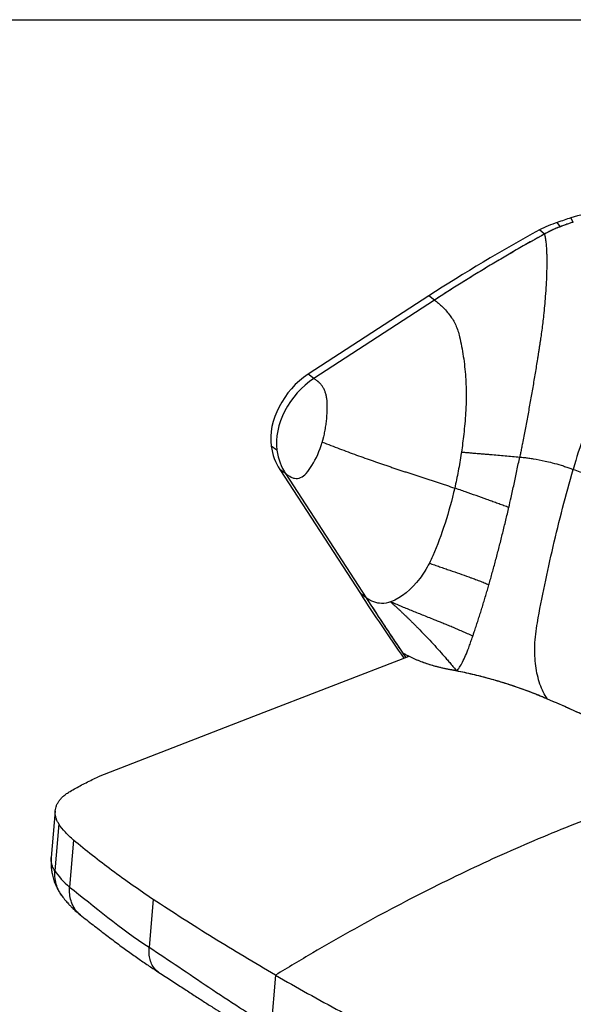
# Model space of a CAD drawing. Header units: millimetres. Extents: x 8 to 414, y 7 to 290.
# Tile 12 of 13: x 313 to 358, y 210 to 290. Entities that reach past the tile are written whole.
import ezdxf

# ---------------------------------------------------------------- set-up
doc = ezdxf.new("R2010")
doc.units = ezdxf.units.MM
doc.layers.add('KADER', color=7, linetype='Continuous')

msp = doc.modelspace()

# ---------------------------------------------------------------- linework, layer by layer
at = {"color": 7, "linetype": 'Continuous', "lineweight": 25}
for p, q in [((357.778, 273.46), (357.574, 273.802)), ((355.408, 272.478), (355, 272.825)), ((356.721, 273.085), (356.469, 273.431)), ((345.949, 267.427), (336.094, 261.03)), ((346.423, 267.085), (345.949, 267.427)), ((346.423, 267.085), (336.568, 260.689)), ((336.568, 260.689), (336.094, 261.03)), ((333.541, 254.818), (333.067, 255.159)), ((334.248, 252.913), (333.773, 253.255)), ((333.773, 253.255), (340.362, 243.098)), ((334.248, 252.913), (340.836, 242.757)), ((340.836, 242.757), (340.362, 243.098)), ((343.82, 238.253), (344.077, 237.875)), ((318.564, 227.96), (318.924, 228.115)), ((315.41, 225.349), (315.079, 221.524)), ((315.707, 224.282), (315.375, 220.448)), ((316.914, 222.954), (316.583, 219.125)), ((323.43, 218.107), (323.092, 214.201)), ((333.425, 211.924), (333.061, 207.715))]:
    msp.add_line(p, q, dxfattribs=at)
at = {"color": 8, "linetype": 'Continuous', "lineweight": 25}
msp.add_line((357.778, 273.46), (357.778, 273.46), dxfattribs=at)
at = {"color": 7, "linetype": 'Continuous', "lineweight": 25, "flags": 128}
msp.add_lwpolyline([(344.332, 237.974), (331.628, 233.045), (318.924, 228.115)], dxfattribs=at)
at = {"color": 7, "linetype": 'Continuous', "lineweight": 25}
for centre, major_axis, ratio, start_param, end_param in [((360.421, 264.199), (14.79, 4.73), 0.644956, 1.265068, 1.557046), ((360.91, 262.484), (17.372, 5.673), 0.645531, 1.552096, 1.615884), ((401.306, 218.861), (99.442, 35.666), 0.647746, 1.8133, 1.91562), ((358.292, 269.11), (7.041, 1.905), 0.639524, 1.657382, 1.878159), ((358.292, 269.11), (6.194, 2.264), 0.64811, 1.587599, 1.808376), ((360.91, 262.484), (16.516, 6.037), 0.64811, 1.52381, 1.587599), ((401.306, 218.861), (98.582, 36.032), 0.64811, 1.808376, 1.910696), ((337.101, 257.304), (2.991, 4.029), 0.686747, 1.073983, 2.536494), ((337.575, 256.963), (2.991, 4.029), 0.686747, 1.073983, 2.536494), ((339.01, 258.319), (4.406, 5.935), 0.686747, 2.536494, 2.905948), ((339.484, 257.978), (4.406, 5.935), 0.686747, 2.536494, 2.905948), ((400.73, 216.354), (-77.88, 84.099), 0.268561, 1.013314, 1.076807), ((400.73, 216.354), (-77.01, 84.061), 0.271476, 1.017305, 1.075934)]:
    msp.add_ellipse(centre, major_axis=major_axis, ratio=ratio, start_param=start_param, end_param=end_param, dxfattribs=at)
for points, knots in [([(356.721, 273.085), (356.698, 273.077), (356.652, 273.059), (356.584, 273.032), (356.516, 273.006), (356.449, 272.978), (356.349, 272.937), (356.216, 272.879), (356.05, 272.805), (355.887, 272.727), (355.743, 272.656), (355.618, 272.592), (355.512, 272.536), (355.443, 272.497), (355.408, 272.478)], [0, 0, 0, 0, 0.050162, 0.100043, 0.149649, 0.198986, 0.248058, 0.372618, 0.497753, 0.622885, 0.748576, 0.832611, 0.916412, 1, 1, 1, 1]), ([(357.778, 273.46), (357.733, 273.445), (357.644, 273.416), (357.512, 273.371), (357.38, 273.325), (357.231, 273.272), (357.068, 273.214), (356.892, 273.15), (356.777, 273.107), (356.721, 273.085)], [0, 0, 0, 0, 0.125483, 0.249344, 0.373086, 0.499152, 0.671147, 0.838086, 1, 1, 1, 1]), ([(355.408, 272.478), (355.31, 272.424), (355.118, 272.317), (354.829, 272.156), (354.544, 271.996), (353.969, 271.672), (353.111, 271.182), (351.976, 270.52), (350.848, 269.85), (349.728, 269.171), (348.803, 268.599), (348.068, 268.138), (347.518, 267.789), (346.97, 267.439), (346.605, 267.203), (346.423, 267.085)], [0, 0, 0, 0, 0.031791, 0.062347, 0.093541, 0.124716, 0.249522, 0.374417, 0.499386, 0.624438, 0.749557, 0.811953, 0.87449, 0.937172, 1, 1, 1, 1]), ([(355.408, 272.478), (355.411, 272.467), (355.418, 272.443), (355.431, 272.395), (355.453, 272.307), (355.493, 272.116), (355.53, 271.866), (355.559, 271.587), (355.576, 271.363), (355.588, 271.165), (355.593, 271.017), (355.595, 270.933), (355.597, 270.89), (355.597, 270.874)], [0, 0, 0, 0, 0.031256, 0.06251, 0.125012, 0.250017, 0.499943, 0.624954, 0.749967, 0.874978, 0.937479, 0.975079, 1, 1, 1, 1]), ([(355.597, 270.874), (355.597, 270.859), (355.598, 270.827), (355.599, 270.763), (355.602, 270.647), (355.605, 270.416), (355.605, 269.943), (355.592, 269.231), (355.553, 268.332), (355.478, 267.208), (355.363, 265.971), (355.228, 264.842), (355.138, 264.192), (355.095, 263.892), (355.073, 263.746), (355.051, 263.597), (355.036, 263.497), (355.028, 263.444)], [0, 0, 0, 0, 0.006901, 0.01563, 0.031258, 0.062515, 0.125025, 0.250009, 0.375027, 0.500028, 0.699951, 0.849964, 0.924982, 0.943981, 0.962491, 0.980091, 1, 1, 1, 1]), ([(367.002, 271.145), (366.944, 271.072), (366.886, 270.998), (366.77, 270.85), (366.712, 270.775), (366.539, 270.552), (366.425, 270.401), (366.082, 269.948), (365.855, 269.641), (365.183, 268.709), (364.743, 268.07), (363.881, 266.758), (363.459, 266.084), (362.635, 264.699), (362.233, 263.987), (361.449, 262.523), (361.068, 261.77), (360.329, 260.217), (359.972, 259.417), (359.285, 257.763), (358.955, 256.909), (358.33, 255.134), (358.034, 254.214), (357.76, 253.252)], [0, 0, 0, 0, 0.015625, 0.015625, 0.03125, 0.03125, 0.0625, 0.0625, 0.125, 0.125, 0.25, 0.25, 0.375, 0.375, 0.5, 0.5, 0.625, 0.625, 0.75, 0.75, 0.875, 0.875, 1, 1, 1, 1]), ([(346.423, 267.085), (346.534, 267.005), (346.754, 266.833), (347.078, 266.537), (347.395, 266.201), (347.604, 265.946), (347.789, 265.704), (347.949, 265.468), (348.167, 265.049), (348.349, 264.581), (348.441, 264.252), (348.536, 263.835), (348.646, 263.312), (348.787, 262.486), (348.896, 261.642), (348.972, 260.805), (349.013, 259.999), (349.024, 259.238), (349.01, 258.533), (348.987, 258.099), (348.952, 257.578), (348.904, 256.978), (348.795, 255.889), (348.697, 255.139), (348.627, 254.666)], [0.2386995, 0.2386995, 0.2386995, 0.2386995, 0.2707791, 0.3028587, 0.3349383, 0.367018, 0.367018, 0.3921179, 0.4172179, 0.4423178, 0.4674178, 0.4674178, 0.5058973, 0.5443769, 0.5828564, 0.621336, 0.6598155, 0.6982951, 0.7367746, 0.7752542, 0.7752542, 0.8331849, 0.8911155, 1, 1, 1, 1]), ([(355.028, 263.444), (355.021, 263.399), (355.007, 263.307), (354.984, 263.165), (354.961, 263.015), (354.93, 262.815), (354.89, 262.568), (354.828, 262.179), (354.75, 261.694), (354.622, 260.918), (354.459, 259.952), (354.257, 258.797), (354.049, 257.65), (353.873, 256.703), (353.728, 255.949), (353.628, 255.437), (353.54, 254.987), (353.465, 254.613), (353.417, 254.374), (353.394, 254.259)], [0, 0, 0, 0, 0.0143693, 0.0295785, 0.0456209, 0.0624978, 0.0938631, 0.1249958, 0.1876041, 0.2499944, 0.3750698, 0.5000116, 0.6252686, 0.750002, 0.8113301, 0.8750007, 0.9197795, 0.9614665, 1, 1, 1, 1]), ([(337.245, 255.477), (337.252, 255.501), (337.266, 255.549), (337.287, 255.621), (337.307, 255.693), (337.326, 255.766), (337.345, 255.839), (337.376, 255.961), (337.416, 256.134), (337.463, 256.356), (337.504, 256.581), (337.552, 256.878), (337.599, 257.244), (337.636, 257.68), (337.652, 258.036), (337.655, 258.282), (337.655, 258.418), (337.654, 258.522), (337.652, 258.621), (337.65, 258.717), (337.645, 258.806), (337.635, 258.919), (337.618, 259.055), (337.582, 259.254), (337.521, 259.487), (337.423, 259.742), (337.323, 259.935), (337.231, 260.077), (337.156, 260.176), (337.089, 260.253), (337.032, 260.31), (336.987, 260.351), (336.945, 260.388), (336.899, 260.429), (336.847, 260.473), (336.782, 260.526), (336.713, 260.581), (336.641, 260.636), (336.593, 260.671), (336.568, 260.689)], [0, 0, 0, 0, 0.013008, 0.026029, 0.039066, 0.052119, 0.065192, 0.078284, 0.117364, 0.156299, 0.194709, 0.233245, 0.308417, 0.379897, 0.45143, 0.485433, 0.501736, 0.518703, 0.536917, 0.551179, 0.566172, 0.581047, 0.607625, 0.6343, 0.683287, 0.730932, 0.779351, 0.804501, 0.829264, 0.854274, 0.86729, 0.880951, 0.893853, 0.90369, 0.921429, 0.939059, 0.959405, 0.979717, 1, 1, 1, 1]), ([(334.248, 252.913), (334.394, 252.808), (334.542, 252.713), (334.785, 252.579), (334.877, 252.544), (335.311, 252.457), (335.658, 252.597), (336.097, 253.123), (336.252, 253.337), (336.746, 254.123), (337.034, 254.769), (337.245, 255.477)], [0, 0, 0, 0, 0.120945, 0.120945, 0.193245, 0.193245, 0.457117, 0.457117, 0.615504, 0.615504, 1, 1, 1, 1]), ([(337.245, 255.477), (337.718, 255.295), (338.658, 254.936), (340.051, 254.423), (341.194, 254.016), (341.984, 253.742), (342.433, 253.589), (342.768, 253.475), (343.102, 253.364), (343.434, 253.254), (343.764, 253.145), (344.038, 253.056), (344.256, 252.986), (344.419, 252.934), (344.582, 252.882), (344.744, 252.831), (344.907, 252.779), (345.124, 252.71), (345.397, 252.622), (345.725, 252.515), (346.056, 252.406), (346.388, 252.296), (346.722, 252.184), (347.058, 252.07), (347.507, 251.917), (347.847, 251.799), (348.074, 251.719)], [0, 0, 0, 0, 0.125, 0.25, 0.375, 0.4375, 0.46875, 0.5, 0.53125, 0.5625, 0.59375, 0.625, 0.640625, 0.65625, 0.671875, 0.6875, 0.703125, 0.71875, 0.75, 0.78125, 0.8125, 0.84375, 0.875, 0.90625, 0.9375, 1, 1, 1, 1]), ([(348.627, 254.666), (348.623, 254.635), (348.543, 254.102), (348.374, 253.104), (348.179, 252.177), (348.074, 251.719)], [0, 0, 0, 0, 0.0069769, 0.1228382, 0.2386995, 0.2386995, 0.2386995, 0.2386995]), ([(348.627, 254.666), (348.741, 254.657), (348.968, 254.639), (349.308, 254.612), (349.648, 254.584), (349.988, 254.556), (350.327, 254.528), (350.666, 254.5), (351.09, 254.464), (351.6, 254.42), (352.196, 254.367), (352.794, 254.314), (353.194, 254.278), (353.394, 254.259)], [0, 0, 0, 0, 0.071778, 0.143437, 0.21498, 0.286406, 0.357718, 0.428915, 0.5, 0.624734, 0.749645, 0.874733, 1, 1, 1, 1]), ([(352.501, 250.136), (352.564, 250.409), (352.708, 251.041), (352.93, 252.043), (353.165, 253.144), (353.318, 253.886), (353.394, 254.259)], [0, 0, 0, 0, 0.0392764, 0.090422, 0.1415676, 0.1927132, 0.1927132, 0.1927132, 0.1927132]), ([(353.394, 254.259), (353.516, 254.247), (353.76, 254.223), (354.132, 254.175), (354.702, 254.089), (355.344, 253.966), (356.109, 253.783), (356.67, 253.626), (357.091, 253.491), (357.327, 253.411), (357.443, 253.37), (357.588, 253.317), (357.674, 253.284), (357.76, 253.252)], [0, 0, 0, 0, 0.083422, 0.166646, 0.250013, 0.464024, 0.592431, 0.76364, 0.849244, 0.892047, 0.934849, 0.934849, 1, 1, 1, 1]), ([(355.661, 234.482), (355.416, 234.845), (355.008, 235.67), (354.659, 237.162), (354.586, 238.861), (354.722, 240.092), (355.022, 241.751), (355.423, 243.818), (356.111, 246.943), (356.886, 250.089), (357.459, 252.196), (357.76, 253.252)], [0, 0, 0, 0, 0.095018, 0.190037, 0.285055, 0.380073, 0.380073, 0.535055, 0.690037, 0.845018, 1, 1, 1, 1]), ([(357.76, 253.252), (358.131, 253.126), (358.872, 252.874), (360.088, 252.437), (362.328, 251.594), (365.498, 250.264), (368.594, 248.746), (370.501, 247.703), (371.18, 247.314), (371.348, 247.217)], [0, 0, 0, 0, 0.075052, 0.150002, 0.250003, 0.541658, 0.833312, 0.958309, 1, 1, 1, 1]), ([(348.074, 251.719), (347.622, 249.749), (347.022, 247.893), (346.196, 245.981), (346.102, 245.781), (346.003, 245.588)], [0.5688186, 0.5688186, 0.5688186, 0.5688186, 0.9533146, 0.9533146, 1, 1, 1, 1]), ([(352.501, 250.136), (352.434, 250.161), (352.301, 250.21), (352.102, 250.284), (351.903, 250.357), (351.704, 250.429), (351.506, 250.502), (351.307, 250.574), (351.109, 250.646), (350.912, 250.717), (350.484, 250.872), (349.828, 251.106), (349.167, 251.339), (348.729, 251.492), (348.51, 251.568), (348.292, 251.644), (348.147, 251.694), (348.074, 251.719)], [0, 0, 0, 0, 0.044465, 0.088923, 0.133375, 0.17782, 0.222261, 0.266697, 0.31113, 0.35556, 0.399988, 0.599989, 0.800029, 0.850032, 0.900042, 0.950016, 1, 1, 1, 1]), ([(350.876, 243.83), (350.879, 243.841), (350.927, 244.009), (351.02, 244.335), (351.154, 244.814), (351.287, 245.298), (351.42, 245.788), (351.551, 246.283), (351.725, 246.951), (351.94, 247.798), (352.195, 248.833), (352.381, 249.617), (352.482, 250.054), (352.501, 250.136)], [0.1927132, 0.1927132, 0.1927132, 0.1927132, 0.1944781, 0.2200509, 0.2456237, 0.2711965, 0.2967693, 0.3223421, 0.3479149, 0.3990605, 0.4502061, 0.5013517, 0.5132209, 0.5132209, 0.5132209, 0.5132209]), ([(346.003, 245.588), (345.766, 245.125), (345.503, 244.703), (344.54, 243.431), (343.735, 242.782), (342.843, 242.428), (342.839, 242.426), (342.835, 242.425)], [0.1919521, 0.1919521, 0.1919521, 0.1919521, 0.3036536, 0.3036536, 0.5675256, 0.5675256, 0.5688186, 0.5688186, 0.5688186, 0.5688186]), ([(346.003, 245.588), (346.143, 245.54), (346.423, 245.445), (346.844, 245.301), (347.263, 245.156), (347.814, 244.965), (348.482, 244.732), (348.987, 244.553), (349.23, 244.466), (349.23, 244.466), (349.23, 244.466)], [0, 0, 0, 0, 0.0751854, 0.1503708, 0.2255562, 0.3007415, 0.4511123, 0.6014831, 0.6014831, 0.6014835, 0.6014835, 0.6014835, 0.6014835]), ([(349.23, 244.466), (349.311, 244.437), (349.466, 244.382), (349.685, 244.301), (349.894, 244.222), (350.097, 244.144), (350.295, 244.066), (350.49, 243.988), (350.683, 243.91), (350.812, 243.857), (350.876, 243.83)], [0.6014835, 0.6014835, 0.6014835, 0.6014835, 0.6512977, 0.7011123, 0.7509269, 0.8007415, 0.8505562, 0.9003708, 0.9501854, 1, 1, 1, 1]), ([(349.557, 239.63), (349.586, 239.715), (349.662, 239.937), (349.785, 240.301), (349.901, 240.653), (349.994, 240.938), (350.063, 241.153), (350.132, 241.37), (350.202, 241.589), (350.271, 241.809), (350.34, 242.031), (350.408, 242.254), (350.477, 242.479), (350.545, 242.706), (350.614, 242.934), (350.682, 243.164), (350.769, 243.462), (350.834, 243.685), (350.876, 243.83)], [0.5132209, 0.5132209, 0.5132209, 0.5132209, 0.5292069, 0.5547797, 0.5803525, 0.5931389, 0.6059253, 0.6187117, 0.6314981, 0.6442845, 0.6570709, 0.6698573, 0.6826437, 0.6954301, 0.7082165, 0.7210029, 0.7337893, 0.7575972, 0.7575972, 0.7575972, 0.7575972]), ([(342.835, 242.425), (342.596, 242.332), (342.348, 242.289), (341.675, 242.308), (341.244, 242.463), (340.836, 242.757)], [0, 0, 0, 0, 0.0710074, 0.0710074, 0.1919521, 0.1919521, 0.1919521, 0.1919521]), ([(340.836, 242.757), (340.89, 242.674), (340.997, 242.508), (341.16, 242.259), (341.322, 242.01), (341.485, 241.761), (341.648, 241.512), (341.812, 241.262), (341.976, 241.013), (342.141, 240.763), (342.351, 240.447), (342.605, 240.063), (342.906, 239.612), (343.209, 239.16), (343.514, 238.707), (343.718, 238.404), (343.82, 238.253)], [0, 0, 0, 0, 0.055809, 0.111571, 0.167285, 0.222953, 0.278573, 0.334147, 0.389675, 0.445156, 0.500592, 0.600564, 0.700489, 0.800369, 0.900206, 1, 1, 1, 1]), ([(349.557, 239.63), (349.416, 239.694), (349.131, 239.821), (348.705, 240.007), (348.285, 240.188), (347.876, 240.362), (347.481, 240.527), (347.103, 240.682), (346.743, 240.828), (346.516, 240.918), (346.071, 241.095), (345.437, 241.348), (344.693, 241.651), (344.113, 241.89), (343.684, 242.068), (343.258, 242.246), (342.976, 242.365), (342.835, 242.425)], [0, 0, 0, 0, 0.049815, 0.099629, 0.149444, 0.199258, 0.249073, 0.298888, 0.348702, 0.398517, 0.398517, 0.548888, 0.699258, 0.774444, 0.849629, 0.924815, 1, 1, 1, 1]), ([(342.835, 242.425), (342.894, 242.371), (343.013, 242.264), (343.191, 242.102), (343.368, 241.939), (343.544, 241.776), (343.719, 241.612), (343.894, 241.447), (344.067, 241.281), (344.24, 241.115), (344.412, 240.948), (344.584, 240.779), (344.754, 240.611), (344.924, 240.441), (345.22, 240.142), (345.638, 239.711), (346.175, 239.142), (346.703, 238.565), (347.135, 238.077), (347.477, 237.682), (347.732, 237.384), (347.984, 237.083), (348.151, 236.882), (348.234, 236.781)], [0, 0, 0, 0, 0.030809, 0.061611, 0.092405, 0.123191, 0.15397, 0.184742, 0.215505, 0.246259, 0.277006, 0.307744, 0.338476, 0.3692, 0.399917, 0.499989, 0.600014, 0.700027, 0.799977, 0.849913, 0.900016, 0.950105, 1, 1, 1, 1]), ([(348.234, 236.781), (348.311, 236.86), (348.471, 237.061), (348.719, 237.484), (348.971, 238.022), (349.139, 238.452), (349.27, 238.813), (349.364, 239.076), (349.475, 239.393), (349.539, 239.58), (349.557, 239.63)], [0.7575972, 0.7575972, 0.7575972, 0.7575972, 0.8030148, 0.8484324, 0.89385, 0.9392676, 0.9392676, 0.9648404, 0.9904132, 1, 1, 1, 1]), ([(347.652, 236.894), (347.607, 236.902), (347.517, 236.919), (347.337, 236.955), (347.114, 237.004), (346.85, 237.066), (346.56, 237.14), (346.247, 237.228), (345.911, 237.331), (345.529, 237.461), (345.106, 237.621), (344.725, 237.785), (344.434, 237.923), (344.259, 238.011), (344.123, 238.082), (344.028, 238.134), (343.925, 238.191), (343.86, 238.23), (343.82, 238.253)], [0, 0, 0, 0, 0.03125, 0.062498, 0.124993, 0.187784, 0.249984, 0.333291, 0.416569, 0.499995, 0.624986, 0.749978, 0.814234, 0.874989, 0.904376, 0.937481, 0.962659, 1, 1, 1, 1]), ([(348.234, 236.781), (348.145, 236.799), (348.057, 236.816), (347.88, 236.851), (347.791, 236.868), (347.614, 236.901), (347.525, 236.918), (347.349, 236.953), (347.261, 236.972), (347, 237.03), (346.829, 237.071), (346.492, 237.159), (346.326, 237.205), (345.835, 237.353), (345.518, 237.463), (345.059, 237.643), (344.908, 237.706), (344.614, 237.837), (344.472, 237.904), (344.332, 237.974)], [0, 0, 0, 0, 0.0625, 0.0625, 0.125, 0.125, 0.1875, 0.1875, 0.25, 0.25, 0.375, 0.375, 0.5, 0.5, 0.75, 0.75, 0.875, 0.875, 1, 1, 1, 1]), ([(348.234, 236.781), (348.137, 236.8), (347.944, 236.839), (347.749, 236.876), (347.652, 236.894)], [0, 0, 0, 0, 0.4999996, 1, 1, 1, 1]), ([(355.661, 234.482), (355.266, 234.649), (354.477, 234.982), (353.262, 235.427), (352.038, 235.827), (350.806, 236.183), (349.538, 236.506), (348.668, 236.689), (348.234, 236.781)], [0, 0, 0, 0, 0.174091, 0.348692, 0.510343, 0.671992, 0.835995, 1, 1, 1, 1]), ([(355.661, 234.482), (355.513, 234.545), (355.394, 234.595), (355.148, 234.699), (354.952, 234.781), (354.555, 234.941), (353.852, 235.213), (352.921, 235.542), (351.646, 235.947), (350.557, 236.249), (349.563, 236.492), (348.902, 236.643), (348.457, 236.736), (348.234, 236.781)], [0, 0, 0, 0, 0.065151, 0.065151, 0.107953, 0.150756, 0.23636, 0.407569, 0.535976, 0.749987, 0.833354, 0.916578, 1, 1, 1, 1]), ([(368.705, 228.009), (367.819, 228.511), (366.046, 229.515), (363.594, 230.793), (361.417, 231.872), (359.536, 232.764), (357.621, 233.637), (356.314, 234.2), (355.661, 234.482)], [0, 0, 0, 0, 0.217716, 0.435732, 0.576594, 0.717538, 0.858728, 1, 1, 1, 1]), ([(368.705, 228.009), (368.538, 228.106), (367.863, 228.493), (365.985, 229.544), (362.985, 231.119), (359.967, 232.57), (357.851, 233.528), (356.704, 234.034), (356.01, 234.333), (355.661, 234.482)], [0, 0, 0, 0, 0.041691, 0.166688, 0.458342, 0.749997, 0.849998, 0.924948, 1, 1, 1, 1]), ([(316.624, 226.939), (316.934, 227.115), (317.554, 227.469), (318.227, 227.796), (318.564, 227.96)], [0, 0, 0, 0, 0.4994399, 1, 1, 1, 1]), ([(368.705, 228.009), (367.781, 227.73), (365.931, 227.17), (363.138, 226.233), (360.332, 225.223), (357.464, 224.115), (354.538, 222.909), (351.552, 221.597), (348.557, 220.201), (345.547, 218.718), (342.527, 217.15), (339.496, 215.494), (336.461, 213.761), (334.437, 212.537), (333.425, 211.924)], [0, 0, 0, 0, 0.080143, 0.160286, 0.240579, 0.320873, 0.405317, 0.48976, 0.57438, 0.659001, 0.74416, 0.829319, 0.914659, 1, 1, 1, 1]), ([(368.705, 228.009), (367.781, 227.73), (365.931, 227.17), (363.138, 226.233), (360.332, 225.223), (357.464, 224.115), (354.538, 222.909), (351.552, 221.597), (348.557, 220.201), (345.547, 218.718), (342.527, 217.15), (339.496, 215.494), (336.461, 213.761), (334.437, 212.537), (333.425, 211.924)], [0, 0, 0, 0, 0.080143, 0.160286, 0.240579, 0.320873, 0.405317, 0.48976, 0.57438, 0.659001, 0.74416, 0.829319, 0.914659, 1, 1, 1, 1]), ([(315.707, 224.282), (315.661, 224.359), (315.568, 224.513), (315.475, 224.75), (315.416, 224.99), (315.398, 225.229), (315.418, 225.463), (315.475, 225.693), (315.571, 225.92), (315.705, 226.142), (315.877, 226.356), (316.087, 226.562), (316.333, 226.758), (316.527, 226.878), (316.624, 226.939)], [0, 0, 0, 0, 0.081136, 0.162272, 0.2458, 0.329329, 0.410449, 0.491569, 0.574969, 0.658369, 0.742546, 0.826725, 0.913362, 1, 1, 1, 1]), ([(316.914, 222.954), (316.662, 223.165), (316.435, 223.381), (316.033, 223.824), (315.857, 224.05), (315.707, 224.282)], [0, 0, 0, 0, 0.5, 0.5, 1, 1, 1, 1]), ([(323.43, 218.107), (322.843, 218.496), (322.267, 218.89), (321.137, 219.683), (320.583, 220.083), (319.497, 220.891), (318.965, 221.298), (317.923, 222.121), (317.413, 222.535), (316.914, 222.954)], [0, 0, 0, 0, 0.25, 0.25, 0.5, 0.5, 0.75, 0.75, 1, 1, 1, 1]), ([(315.08, 221.529), (315.071, 221.352), (315.053, 221.028), (315.089, 220.59), (315.143, 220.25), (315.203, 219.989), (315.27, 219.751), (315.358, 219.492), (315.493, 219.171), (315.688, 218.788), (315.873, 218.524), (315.976, 218.378)], [0, 0, 0, 0, 0.159633, 0.29111, 0.393833, 0.467724, 0.53031, 0.615447, 0.711975, 0.840097, 1, 1, 1, 1]), ([(315.976, 218.378), (316.065, 218.262), (316.226, 218.054), (316.464, 217.779), (316.668, 217.559), (316.877, 217.35), (317.133, 217.109), (317.344, 216.938), (317.46, 216.843)], [0, 0, 0, 0, 0.220026, 0.395513, 0.527335, 0.646225, 0.803946, 1, 1, 1, 1]), ([(333.425, 211.924), (331.69, 212.926), (329.99, 213.942), (327.491, 215.488), (326.667, 216.007), (325.035, 217.051), (324.228, 217.578), (323.43, 218.107)], [0, 0, 0, 0, 0.5, 0.5, 0.75, 0.75, 1, 1, 1, 1]), ([(317.46, 216.843), (317.807, 216.572), (318.481, 216.044), (319.484, 215.27), (320.445, 214.543), (321.365, 213.867), (322.243, 213.244), (323.074, 212.674), (323.625, 212.314), (323.888, 212.142)], [0, 0, 0, 0, 0.173556, 0.336908, 0.49001, 0.632847, 0.765435, 0.887805, 1, 1, 1, 1]), ([(323.092, 214.201), (324.691, 213.168), (326.317, 212.047), (328.806, 210.377), (329.644, 209.822), (330.914, 209.012), (331.34, 208.745), (331.983, 208.352), (332.198, 208.223), (332.628, 207.967), (332.845, 207.84), (333.061, 207.715)], [0, 0, 0, 0, 0.5, 0.5, 0.75, 0.75, 0.875, 0.875, 0.9375, 0.9375, 1, 1, 1, 1]), ([(323.888, 212.142), (324.231, 211.92), (324.894, 211.491), (325.859, 210.864), (326.76, 210.28), (327.598, 209.738), (328.37, 209.242), (329.076, 208.792), (329.715, 208.388), (330.293, 208.026), (330.792, 207.716), (331.217, 207.455), (331.573, 207.238), (331.899, 207.04), (332.22, 206.847), (332.559, 206.645), (332.921, 206.43), (333.307, 206.204), (333.574, 206.049), (333.711, 205.97)], [0, 0, 0, 0, 0.107909, 0.208868, 0.302871, 0.38992, 0.470012, 0.541904, 0.607084, 0.665549, 0.717298, 0.757828, 0.793003, 0.823387, 0.854487, 0.887698, 0.92302, 0.960454, 1, 1, 1, 1]), ([(333.425, 211.924), (335.16, 210.923), (336.927, 209.937), (339.626, 208.483), (340.533, 208.002), (342.364, 207.048), (343.288, 206.575), (344.219, 206.106)], [0, 0, 0, 0, 0.5, 0.5, 0.75, 0.75, 1, 1, 1, 1])]:
    msp.add_open_spline(points, degree=3, knots=knots, dxfattribs=at)
at = {"color": 8, "linetype": 'Continuous', "lineweight": 25}
for points, knots in [([(315.375, 220.448), (315.339, 220.507), (315.263, 220.628), (315.199, 220.772), (315.161, 220.875), (315.143, 220.931), (315.126, 220.988), (315.112, 221.047), (315.1, 221.106), (315.087, 221.184), (315.075, 221.296), (315.071, 221.415), (315.078, 221.497), (315.081, 221.524)], [0, 0, 0, 0, 0.169553, 0.35383, 0.404549, 0.456286, 0.509045, 0.562825, 0.61763, 0.673461, 0.775505, 0.924238, 1, 1, 1, 1]), ([(315.98, 218.381), (315.961, 218.403), (315.85, 218.535), (315.697, 218.812), (315.502, 219.267), (315.373, 219.813), (315.375, 220.24), (315.375, 220.448)], [0, 0, 0, 0, 0.040829, 0.241194, 0.438572, 0.725968, 1, 1, 1, 1]), ([(317.471, 216.857), (317.394, 216.913), (317.22, 217.039), (317.014, 217.309), (316.83, 217.625), (316.676, 218.032), (316.572, 218.527), (316.579, 218.929), (316.583, 219.125)], [0, 0, 0, 0, 0.122119, 0.274646, 0.426041, 0.575225, 0.792572, 1, 1, 1, 1]), ([(323.892, 212.148), (323.791, 212.22), (323.573, 212.376), (323.331, 212.734), (323.16, 213.176), (323.074, 213.668), (323.086, 214.026), (323.092, 214.201)], [0, 0, 0, 0, 0.183453, 0.395813, 0.604692, 0.806944, 1, 1, 1, 1])]:
    msp.add_open_spline(points, degree=3, knots=knots, dxfattribs=at)
at = {"color": 7, "linetype": 'Continuous', "lineweight": 25}
for points in [[(315.375, 220.448), (315.677, 220.024), (316.082, 219.528), (316.583, 219.125)], [(316.583, 219.125), (318.586, 217.551), (320.748, 215.716), (323.092, 214.201)]]:
    msp.add_open_spline(points, degree=3, dxfattribs=at)
at = {"layer": 'KADER'}
msp.add_line((8, 290), (414, 290), dxfattribs=at)

doc.saveas('drawing.dxf')
